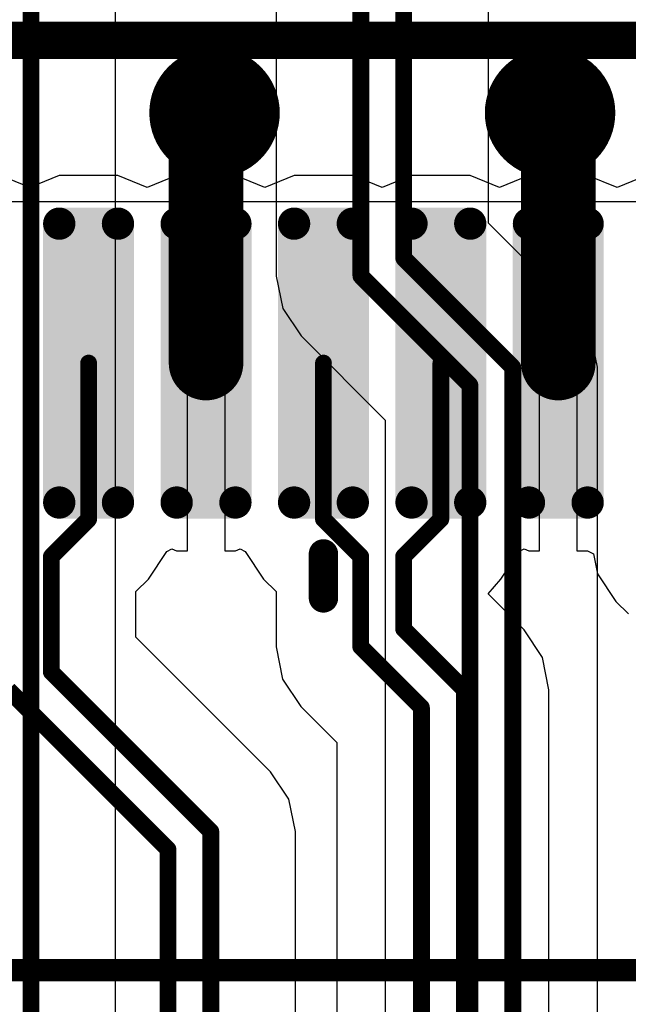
# Model space of a CAD drawing. Header units: millimetres. Extents: x 1.4 to 10.4, y 0 to 10.9.
# Tile 112 of 177: x 8.218 to 8.381, y 2.866 to 3.13. Entities that reach past the tile are written whole.
import ezdxf

# ---------------------------------------------------------------- set-up
doc = ezdxf.new("R2010")
doc.units = ezdxf.units.MM
doc.header["$MEASUREMENT"] = 0
for name, color, linetype in [('BottomLayer', 5, 'Continuous'), ('BottomOverlay', 54, 'Continuous'), ('DrillDrawing', 1, 'Continuous'), ('DrillGuide', 244, 'Continuous'), ('InternalPlane2', 16, 'Continuous'), ('Mechanical2', 216, 'Continuous'), ('MultiLayer', 9, 'Continuous'), ('TopLayer', 1, 'Continuous'), ('TopOverlay', 2, 'Continuous'), ('TopPaste', 8, 'Continuous'), ('TopSolder', 216, 'Continuous')]:
    doc.layers.add(name, color=color, linetype=linetype)

msp = doc.modelspace()

# ---------------------------------------------------------------- linework, layer by layer
at = {"layer": 'BottomLayer'}
for p, q in [((8.24344, 2.76358), (8.24344, 3.13635)), ((8.28656, 3.13635), (8.28656, 3.06124)), ((8.34344, 3.0754), (8.34344, 3.13635)), ((8.36604, 3.05279), (8.34344, 3.0754)), ((8.28656, 3.06124), (8.28656, 3.06124)), ((8.28656, 3.06124), (8.28829, 3.05256)), ((8.28829, 3.05256), (8.29321, 3.0452)), ((8.37096, 3.04543), (8.36604, 3.05279)), ((8.36604, 3.05279), (8.36604, 3.05279)), ((8.37269, 3.03675), (8.37096, 3.04543)), ((8.29321, 3.0452), (8.31581, 3.02259)), ((8.37269, 2.80874), (8.37269, 3.03675)), ((8.31581, 3.02259), (8.31581, 2.8229))]:
    msp.add_line(p, q, dxfattribs=at)
at = {"layer": 'BottomLayer', "const_width": 0.0045}
for points in [[(8.22075, 2.72075), (8.22075, 3.14575)], [(8.30925, 3.06124), (8.30925, 3.14575)], [(8.32075, 3.066), (8.32075, 3.14575)], [(8.32075, 3.066), (8.35, 3.03675)], [(8.30925, 3.06124), (8.3385, 3.03199)], [(8.35, 2.80874), (8.35, 3.03675)], [(8.3385, 2.8135), (8.3385, 3.03199)]]:
    msp.add_lwpolyline(points, dxfattribs=at)
at = {"layer": 'BottomLayer'}
for points, const_width in [([(8.2625, 3.105, 1), (8.2775, 3.105, 1)], 0.015), ([(8.3525, 3.105, 1), (8.3675, 3.105, 1)], 0.015), ([(8.31963, 3.066, 1), (8.32188, 3.066, 1)], 0.00225), ([(8.31963, 3.066, 1), (8.32188, 3.066, 1)], 0.00225), ([(8.30813, 3.06124, 1), (8.31038, 3.06124, 1)], 0.00225), ([(8.30813, 3.06124, 1), (8.31038, 3.06124, 1)], 0.00225), ([(8.34887, 3.03675, 1), (8.35112, 3.03675, 1)], 0.00225), ([(8.34887, 3.03675, 1), (8.35112, 3.03675, 1)], 0.00225), ([(8.33737, 3.03199, 1), (8.33962, 3.03199, 1)], 0.00225), ([(8.33737, 3.03199, 1), (8.33962, 3.03199, 1)], 0.00225)]:
    msp.add_lwpolyline(points, format="xyb", close=True, dxfattribs=dict(at, const_width=const_width))
at = {"layer": 'BottomOverlay', "const_width": 0.01}
msp.add_lwpolyline([(8.47622, 3.025, 1), (8.00378, 3.025, 1)], format="xyb", close=True, dxfattribs=at)
at = {"layer": 'DrillDrawing', "const_width": 0.0075}
for points in [[(8.26625, 3.105, 1), (8.27375, 3.105, 1)], [(8.35625, 3.105, 1), (8.36375, 3.105, 1)]]:
    msp.add_lwpolyline(points, format="xyb", close=True, dxfattribs=at)
at = {"layer": 'DrillGuide', "const_width": 0.0075}
for points in [[(8.26625, 3.105, 1), (8.27375, 3.105, 1)], [(8.35625, 3.105, 1), (8.36375, 3.105, 1)]]:
    msp.add_lwpolyline(points, format="xyb", close=True, dxfattribs=at)
at = {"layer": 'InternalPlane2', "const_width": 0.0175}
for points in [[(8.26125, 3.105, 1), (8.27875, 3.105, 1)], [(8.35125, 3.105, 1), (8.36875, 3.105, 1)]]:
    msp.add_lwpolyline(points, format="xyb", close=True, dxfattribs=at)
at = {"layer": 'Mechanical2'}
for points, const_width in [([(8.02394, 3.1245), (10.36, 3.1245)], 0.01), ([(8.02394, 3.1245), (10.36, 3.1245)], 0.01), ([(6, 2.875), (10, 2.875)], 0.006)]:
    msp.add_lwpolyline(points, dxfattribs=dict(at, const_width=const_width))
at = {"layer": 'MultiLayer', "const_width": 0.015}
for points in [[(8.2625, 3.105, 1), (8.2775, 3.105, 1)], [(8.3525, 3.105, 1), (8.3675, 3.105, 1)]]:
    msp.add_lwpolyline(points, format="xyb", close=True, dxfattribs=at)
at = {"layer": 'TopLayer'}
for p, q in [((8.22047, 3.08498), (8.2126, 3.08824)), ((8.22835, 3.08824), (8.22047, 3.08498)), ((8.24409, 3.08824), (8.22835, 3.08824)), ((8.25197, 3.08498), (8.24409, 3.08824)), ((8.25984, 3.08824), (8.25197, 3.08498)), ((8.26272, 3.08824), (8.25984, 3.08824)), ((8.26272, 3.03789), (8.26272, 3.08824)), ((8.27559, 3.08824), (8.27272, 3.08824)), ((8.27272, 3.08824), (8.27272, 3.03789)), ((8.28346, 3.08498), (8.27559, 3.08824)), ((8.29134, 3.08824), (8.28346, 3.08498)), ((8.30709, 3.08824), (8.29134, 3.08824)), ((8.31496, 3.08498), (8.30709, 3.08824)), ((8.32283, 3.08824), (8.31496, 3.08498)), ((8.33858, 3.08824), (8.32283, 3.08824)), ((8.34646, 3.08498), (8.33858, 3.08824)), ((8.35433, 3.08824), (8.34646, 3.08498)), ((8.3572, 3.08824), (8.35433, 3.08824)), ((8.3572, 3.03789), (8.3572, 3.08824)), ((8.37008, 3.08824), (8.3672, 3.08824)), ((8.3672, 3.08824), (8.3672, 3.03789)), ((8.37795, 3.08498), (8.37008, 3.08824)), ((8.38583, 3.08824), (8.37795, 3.08498)), ((8.26272, 2.98753), (8.26272, 3.03789)), ((8.27272, 3.03789), (8.27272, 2.98753)), ((8.3572, 2.98753), (8.3572, 3.03789)), ((8.3672, 3.03789), (8.3672, 2.98753)), ((8.25226, 2.97996), (8.25718, 2.98732)), ((8.25718, 2.98732), (8.25856, 2.98806)), ((8.25856, 2.98806), (8.25984, 2.98753)), ((8.25984, 2.98753), (8.26272, 2.98753)), ((8.27272, 2.98753), (8.27559, 2.98753)), ((8.27559, 2.98753), (8.27687, 2.98806)), ((8.27687, 2.98806), (8.27825, 2.98732)), ((8.27825, 2.98732), (8.28317, 2.97996)), ((8.34675, 2.97996), (8.35167, 2.98732)), ((8.35167, 2.98732), (8.35305, 2.98806)), ((8.35305, 2.98806), (8.35433, 2.98753)), ((8.35433, 2.98753), (8.3572, 2.98753)), ((8.3672, 2.98753), (8.37008, 2.98753)), ((8.37008, 2.98753), (8.37168, 2.98668)), ((8.37168, 2.98668), (8.37274, 2.98132)), ((8.24891, 2.97661), (8.25226, 2.97996)), ((8.25226, 2.97996), (8.25226, 2.97996)), ((8.28317, 2.97996), (8.28652, 2.97661)), ((8.3434, 2.97595), (8.34675, 2.97996)), ((8.34675, 2.97996), (8.34675, 2.97996)), ((8.34675, 2.97996), (8.34675, 2.97996)), ((8.37274, 2.98132), (8.37766, 2.97396)), ((8.24891, 2.9644), (8.24891, 2.97661)), ((8.28652, 2.97661), (8.28652, 2.96179)), ((8.35304, 2.96631), (8.3434, 2.97595)), ((8.37766, 2.97396), (8.38101, 2.9706)), ((8.35304, 2.9663), (8.35304, 2.96631)), ((8.35796, 2.95894), (8.35304, 2.9663)), ((8.28504, 2.92826), (8.24891, 2.9644)), ((8.28652, 2.96179), (8.28652, 2.96179)), ((8.28652, 2.96179), (8.28825, 2.95311)), ((8.35969, 2.95026), (8.35796, 2.95894)), ((8.28825, 2.95311), (8.29317, 2.94575)), ((8.35969, 2.79574), (8.35969, 2.95026)), ((8.35969, 2.95026), (8.35969, 2.95026)), ((8.29317, 2.94575), (8.30281, 2.9361)), ((8.30281, 2.9361), (8.30281, 2.81622)), ((8.28996, 2.9209), (8.28504, 2.92826)), ((8.28504, 2.92826), (8.28504, 2.92826)), ((8.29169, 2.91222), (8.28996, 2.9209)), ((8.29169, 2.81183), (8.29169, 2.91222)), ((8.29169, 2.91222), (8.29169, 2.91222))]:
    msp.add_line(p, q, dxfattribs=at)
for points, const_width in [([(8.2625, 3.105, 1), (8.2775, 3.105, 1)], 0.015), ([(8.3525, 3.105, 1), (8.3675, 3.105, 1)], 0.015), ([(8.265, 3.105, 1), (8.275, 3.105, 1)], 0.01), ([(8.355, 3.105, 1), (8.365, 3.105, 1)], 0.01), ([(8.26272, 3.10272, 1), (8.27272, 3.10272, 1)], 0.01), ([(8.26272, 3.10272, 1), (8.27272, 3.10272, 1)], 0.01), ([(8.3572, 3.1028, 1), (8.3672, 3.1028, 1)], 0.01), ([(8.3572, 3.1028, 1), (8.3672, 3.1028, 1)], 0.01), ([(8.22736, 3.07529, 1), (8.22933, 3.07529, 1)], 0.00197), ([(8.24311, 3.07529, 1), (8.24508, 3.07529, 1)], 0.00197), ([(8.25886, 3.07529, 1), (8.26083, 3.07529, 1)], 0.00197), ([(8.27461, 3.07529, 1), (8.27657, 3.07529, 1)], 0.00197), ([(8.29035, 3.07529, 1), (8.29232, 3.07529, 1)], 0.00197), ([(8.3061, 3.07529, 1), (8.30807, 3.07529, 1)], 0.00197), ([(8.32185, 3.07529, 1), (8.32382, 3.07529, 1)], 0.00197), ([(8.3376, 3.07529, 1), (8.33957, 3.07529, 1)], 0.00197), ([(8.35335, 3.07529, 1), (8.35531, 3.07529, 1)], 0.00197), ([(8.36909, 3.07529, 1), (8.37106, 3.07529, 1)], 0.00197), ([(8.26272, 3.03789, 1), (8.27272, 3.03789, 1)], 0.01), ([(8.3572, 3.03789, 1), (8.3672, 3.03789, 1)], 0.01), ([(8.2351, 3.03789, 1), (8.23735, 3.03789, 1)], 0.00225), ([(8.29809, 3.03789, 1), (8.30034, 3.03789, 1)], 0.00225), ([(8.32958, 3.03789, 1), (8.33183, 3.03789, 1)], 0.00225), ([(8.22736, 3.00048, 1), (8.22933, 3.00048, 1)], 0.00197), ([(8.24311, 3.00048, 1), (8.24508, 3.00048, 1)], 0.00197), ([(8.25886, 3.00048, 1), (8.26083, 3.00048, 1)], 0.00197), ([(8.27461, 3.00048, 1), (8.27657, 3.00048, 1)], 0.00197), ([(8.29035, 3.00048, 1), (8.29232, 3.00048, 1)], 0.00197), ([(8.3061, 3.00048, 1), (8.30807, 3.00048, 1)], 0.00197), ([(8.32185, 3.00048, 1), (8.32382, 3.00048, 1)], 0.00197), ([(8.3376, 3.00048, 1), (8.33957, 3.00048, 1)], 0.00197), ([(8.35335, 3.00048, 1), (8.35531, 3.00048, 1)], 0.00197), ([(8.36909, 3.00048, 1), (8.37106, 3.00048, 1)], 0.00197), ([(8.2351, 2.996, 1), (8.23735, 2.996, 1)], 0.00225), ([(8.2351, 2.996, 1), (8.23735, 2.996, 1)], 0.00225), ([(8.29809, 2.996, 1), (8.30034, 2.996, 1)], 0.00225), ([(8.29809, 2.996, 1), (8.30034, 2.996, 1)], 0.00225), ([(8.32958, 2.996, 1), (8.33183, 2.996, 1)], 0.00225), ([(8.32958, 2.996, 1), (8.33183, 2.996, 1)], 0.00225), ([(8.2251, 2.986, 1), (8.22735, 2.986, 1)], 0.00225), ([(8.2251, 2.986, 1), (8.22735, 2.986, 1)], 0.00225), ([(8.30809, 2.986, 1), (8.31034, 2.986, 1)], 0.00225), ([(8.30809, 2.986, 1), (8.31034, 2.986, 1)], 0.00225), ([(8.31959, 2.986, 1), (8.32184, 2.986, 1)], 0.00225), ([(8.31959, 2.986, 1), (8.32184, 2.986, 1)], 0.00225), ([(8.31959, 2.96655, 1), (8.32184, 2.96655, 1)], 0.00225), ([(8.31959, 2.96655, 1), (8.32184, 2.96655, 1)], 0.00225), ([(8.30809, 2.96179, 1), (8.31034, 2.96179, 1)], 0.00225), ([(8.30809, 2.96179, 1), (8.31034, 2.96179, 1)], 0.00225), ([(8.2251, 2.955, 1), (8.22735, 2.955, 1)], 0.00225), ([(8.2251, 2.955, 1), (8.22735, 2.955, 1)], 0.00225), ([(8.33587, 2.95026, 1), (8.33812, 2.95026, 1)], 0.00225), ([(8.33587, 2.95026, 1), (8.33812, 2.95026, 1)], 0.00225), ([(8.32437, 2.9455, 1), (8.32662, 2.9455, 1)], 0.00225), ([(8.32437, 2.9455, 1), (8.32662, 2.9455, 1)], 0.00225), ([(8.26788, 2.91222, 1), (8.27013, 2.91222, 1)], 0.00225), ([(8.26788, 2.91222, 1), (8.27013, 2.91222, 1)], 0.00225), ([(8.25638, 2.90746, 1), (8.25863, 2.90746, 1)], 0.00225), ([(8.25638, 2.90746, 1), (8.25863, 2.90746, 1)], 0.00225)]:
    msp.add_lwpolyline(points, format="xyb", close=True, dxfattribs=dict(at, const_width=const_width))
for points, const_width in [([(8.26772, 3.10272), (8.27, 3.105)], 0.02), ([(8.36, 3.105), (8.3622, 3.1028)], 0.02), ([(8.26772, 3.03789), (8.26772, 3.10272)], 0.02), ([(8.3622, 3.03789), (8.3622, 3.1028)], 0.02), ([(8.23622, 2.996), (8.23622, 3.03789)], 0.0045), ([(8.29921, 2.996), (8.29921, 3.03789)], 0.0045), ([(8.33071, 2.996), (8.33071, 3.03789)], 0.0045), ([(8.22622, 2.986), (8.23622, 2.996)], 0.0045), ([(8.29921, 2.996), (8.30921, 2.986)], 0.0045), ([(8.32071, 2.986), (8.33071, 2.996)], 0.0045), ([(8.22622, 2.955), (8.22622, 2.986)], 0.0045), ([(8.30921, 2.96179), (8.30921, 2.986)], 0.0045), ([(8.32071, 2.96655), (8.32071, 2.986)], 0.0045), ([(8.32071, 2.96655), (8.337, 2.95026)], 0.0045), ([(8.30921, 2.96179), (8.3255, 2.9455)], 0.0045), ([(8.22622, 2.955), (8.269, 2.91222)], 0.0045), ([(8.21472, 2.95024), (8.2575, 2.90746)], 0.0045), ([(8.337, 2.79574), (8.337, 2.95026)], 0.0045), ([(8.3255, 2.8005), (8.3255, 2.9455)], 0.0045), ([(8.269, 2.79874), (8.269, 2.91222)], 0.0045), ([(8.2575, 2.8035), (8.2575, 2.90746)], 0.0045)]:
    msp.add_lwpolyline(points, dxfattribs=dict(at, const_width=const_width))
for points in [[(8.22835, 2.99852), (8.24409, 2.99852), (8.22835, 3.07726), (8.24409, 3.07726)], [(8.25984, 2.99852), (8.27559, 2.99852), (8.25984, 3.07726), (8.27559, 3.07726)], [(8.29134, 2.99852), (8.30709, 2.99852), (8.29134, 3.07726), (8.30709, 3.07726)], [(8.32283, 2.99852), (8.33858, 2.99852), (8.32283, 3.07726), (8.33858, 3.07726)], [(8.35433, 2.99852), (8.37008, 2.99852), (8.35433, 3.07726), (8.37008, 3.07726)], [(8.22638, 3.00048), (8.24606, 3.00048), (8.22638, 3.07529), (8.24606, 3.07529)], [(8.25787, 3.00048), (8.27756, 3.00048), (8.25787, 3.07529), (8.27756, 3.07529)], [(8.28937, 3.00048), (8.30906, 3.00048), (8.28937, 3.07529), (8.30906, 3.07529)], [(8.32087, 3.00048), (8.34055, 3.00048), (8.32087, 3.07529), (8.34055, 3.07529)], [(8.35236, 3.00048), (8.37205, 3.00048), (8.35236, 3.07529), (8.37205, 3.07529)]]:
    msp.add_solid(points, dxfattribs=at)
at = {"layer": 'TopOverlay'}
msp.add_line((7.20866, 3.08119), (8.79134, 3.08119), dxfattribs=at)
at = {"layer": 'TopOverlay', "const_width": 0.00787}
msp.add_lwpolyline([(8.29921, 2.97489), (8.29921, 2.9867)], dxfattribs=at)
at = {"layer": 'TopOverlay', "const_width": 0.00394}
for points in [[(8.29724, 2.9867, 1), (8.30118, 2.9867, 1)], [(8.29724, 2.97489, 1), (8.30118, 2.97489, 1)]]:
    msp.add_lwpolyline(points, format="xyb", close=True, dxfattribs=at)
at = {"layer": 'TopPaste', "const_width": 0.00197}
for points in [[(8.22736, 3.07529, 1), (8.22933, 3.07529, 1)], [(8.24311, 3.07529, 1), (8.24508, 3.07529, 1)], [(8.25886, 3.07529, 1), (8.26083, 3.07529, 1)], [(8.27461, 3.07529, 1), (8.27657, 3.07529, 1)], [(8.29035, 3.07529, 1), (8.29232, 3.07529, 1)], [(8.3061, 3.07529, 1), (8.30807, 3.07529, 1)], [(8.32185, 3.07529, 1), (8.32382, 3.07529, 1)], [(8.3376, 3.07529, 1), (8.33957, 3.07529, 1)], [(8.35335, 3.07529, 1), (8.35531, 3.07529, 1)], [(8.36909, 3.07529, 1), (8.37106, 3.07529, 1)], [(8.22736, 3.00048, 1), (8.22933, 3.00048, 1)], [(8.24311, 3.00048, 1), (8.24508, 3.00048, 1)], [(8.25886, 3.00048, 1), (8.26083, 3.00048, 1)], [(8.27461, 3.00048, 1), (8.27657, 3.00048, 1)], [(8.29035, 3.00048, 1), (8.29232, 3.00048, 1)], [(8.3061, 3.00048, 1), (8.30807, 3.00048, 1)], [(8.32185, 3.00048, 1), (8.32382, 3.00048, 1)], [(8.3376, 3.00048, 1), (8.33957, 3.00048, 1)], [(8.35335, 3.00048, 1), (8.35531, 3.00048, 1)], [(8.36909, 3.00048, 1), (8.37106, 3.00048, 1)]]:
    msp.add_lwpolyline(points, format="xyb", close=True, dxfattribs=at)
at = {"layer": 'TopPaste'}
for points in [[(8.22835, 2.99852), (8.24409, 2.99852), (8.22835, 3.07726), (8.24409, 3.07726)], [(8.25984, 2.99852), (8.27559, 2.99852), (8.25984, 3.07726), (8.27559, 3.07726)], [(8.29134, 2.99852), (8.30709, 2.99852), (8.29134, 3.07726), (8.30709, 3.07726)], [(8.32283, 2.99852), (8.33858, 2.99852), (8.32283, 3.07726), (8.33858, 3.07726)], [(8.35433, 2.99852), (8.37008, 2.99852), (8.35433, 3.07726), (8.37008, 3.07726)], [(8.22638, 3.00048), (8.24606, 3.00048), (8.22638, 3.07529), (8.24606, 3.07529)], [(8.25787, 3.00048), (8.27756, 3.00048), (8.25787, 3.07529), (8.27756, 3.07529)], [(8.28937, 3.00048), (8.30906, 3.00048), (8.28937, 3.07529), (8.30906, 3.07529)], [(8.32087, 3.00048), (8.34055, 3.00048), (8.32087, 3.07529), (8.34055, 3.07529)], [(8.35236, 3.00048), (8.37205, 3.00048), (8.35236, 3.07529), (8.37205, 3.07529)]]:
    msp.add_solid(points, dxfattribs=at)
at = {"layer": 'TopSolder', "const_width": 0.00433}
for points in [[(8.22618, 3.07529, 1), (8.23051, 3.07529, 1)], [(8.24193, 3.07529, 1), (8.24626, 3.07529, 1)], [(8.25768, 3.07529, 1), (8.26201, 3.07529, 1)], [(8.27343, 3.07529, 1), (8.27776, 3.07529, 1)], [(8.28917, 3.07529, 1), (8.2935, 3.07529, 1)], [(8.30492, 3.07529, 1), (8.30925, 3.07529, 1)], [(8.32067, 3.07529, 1), (8.325, 3.07529, 1)], [(8.33642, 3.07529, 1), (8.34075, 3.07529, 1)], [(8.35217, 3.07529, 1), (8.3565, 3.07529, 1)], [(8.36791, 3.07529, 1), (8.37224, 3.07529, 1)], [(8.22618, 3.00048, 1), (8.23051, 3.00048, 1)], [(8.24193, 3.00048, 1), (8.24626, 3.00048, 1)], [(8.25768, 3.00048, 1), (8.26201, 3.00048, 1)], [(8.27343, 3.00048, 1), (8.27776, 3.00048, 1)], [(8.28917, 3.00048, 1), (8.2935, 3.00048, 1)], [(8.30492, 3.00048, 1), (8.30925, 3.00048, 1)], [(8.32067, 3.00048, 1), (8.325, 3.00048, 1)], [(8.33642, 3.00048, 1), (8.34075, 3.00048, 1)], [(8.35217, 3.00048, 1), (8.3565, 3.00048, 1)], [(8.36791, 3.00048, 1), (8.37224, 3.00048, 1)]]:
    msp.add_lwpolyline(points, format="xyb", close=True, dxfattribs=at)
at = {"layer": 'TopSolder'}
for points in [[(8.22835, 2.99615), (8.24409, 2.99615), (8.22835, 3.07962), (8.24409, 3.07962)], [(8.25984, 2.99615), (8.27559, 2.99615), (8.25984, 3.07962), (8.27559, 3.07962)], [(8.29134, 2.99615), (8.30709, 2.99615), (8.29134, 3.07962), (8.30709, 3.07962)], [(8.32283, 2.99615), (8.33858, 2.99615), (8.32283, 3.07962), (8.33858, 3.07962)], [(8.35433, 2.99615), (8.37008, 2.99615), (8.35433, 3.07962), (8.37008, 3.07962)], [(8.22402, 3.00048), (8.24843, 3.00048), (8.22402, 3.07529), (8.24843, 3.07529)], [(8.25551, 3.00048), (8.27992, 3.00048), (8.25551, 3.07529), (8.27992, 3.07529)], [(8.28701, 3.00048), (8.31142, 3.00048), (8.28701, 3.07529), (8.31142, 3.07529)], [(8.3185, 3.00048), (8.34291, 3.00048), (8.3185, 3.07529), (8.34291, 3.07529)], [(8.35, 3.00048), (8.37441, 3.00048), (8.35, 3.07529), (8.37441, 3.07529)]]:
    msp.add_solid(points, dxfattribs=at)

doc.saveas('drawing.dxf')
